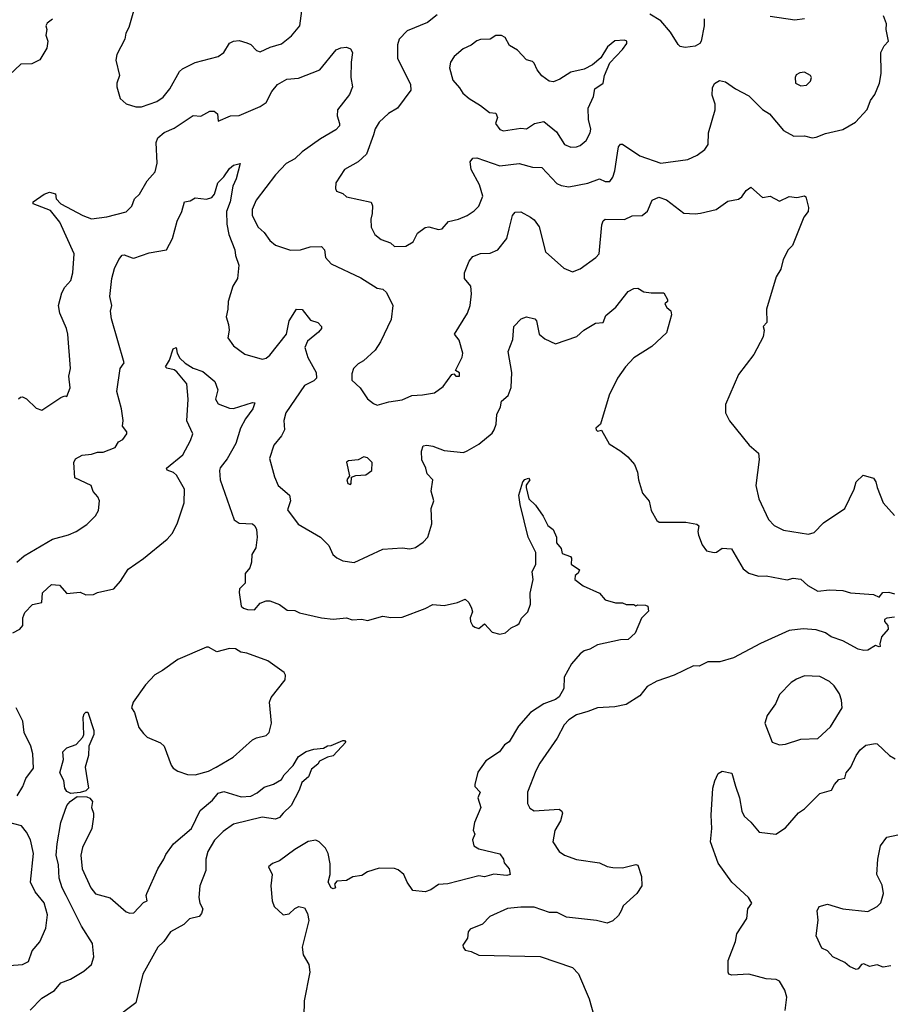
# Model space of a CAD drawing. Extents: x 1921360 to 2014538, y 768294 to 907744.
# Tile 212 of 256: x 1982779 to 1987323, y 819667 to 824806. Entities that reach past the tile are written whole.
import ezdxf

# ---------------------------------------------------------------- set-up
doc = ezdxf.new("R2010")
doc.units = 0

msp = doc.modelspace()

# ---------------------------------------------------------------- linework, layer by layer
at = {"layer": '0CON10XD'}
for points in [[(1983385, 824351.2), (1983415, 824352), (1983495, 824379.4), (1983528.1, 824401.9), (1983562.5, 824445), (1983612.9, 824535), (1983629.4, 824550.6), (1983695, 824582.7), (1983815, 824613.8), (1983845.3, 824634.7), (1983875, 824682.9), (1983895, 824694.4), (1983925, 824697.1), (1983965, 824685.6), (1983986, 824676), (1984015, 824645.7), (1984035, 824639.2), (1984087.1, 824662.9), (1984145, 824679.5), (1984197.3, 824722.7), (1984241.1, 824775), (1984259.4, 824905)], [(1983381.1, 824875), (1983349.4, 824765), (1983333.6, 824736.4), (1983328.1, 824705), (1983286.7, 824625), (1983281.2, 824595), (1983300, 824515), (1983286.2, 824475), (1983286.1, 824456.1), (1983304.1, 824394.1), (1983335, 824366.7), (1983385, 824351.2)], [(1984957.8, 824832.2), (1984908.3, 824791.7), (1984801.8, 824748.2), (1984760, 824705), (1984751.4, 824675), (1984750.6, 824605), (1984818.8, 824468.8), (1984820.8, 824439.2), (1984750.5, 824345), (1984704.1, 824315.9), (1984655, 824270.8), (1984634.1, 824235.9), (1984625.4, 824204.6), (1984589.4, 824105), (1984545.4, 824064.6), (1984474.2, 824025), (1984428.8, 823955), (1984426.7, 823925), (1984432, 823912), (1984465, 823898.8), (1984485, 823882.5), (1984614.3, 823854.3), (1984620, 823835), (1984619.2, 823795), (1984611.4, 823765), (1984613.2, 823723.2), (1984632.9, 823685), (1984665, 823659.4), (1984715, 823640.8), (1984735, 823622.9)], [(1986351.1, 824811.1), (1986352.2, 824775), (1986335.8, 824695), (1986328.3, 824681.7), (1986305, 824667.5), (1986251.7, 824661.7), (1986227, 824667), (1986215, 824676), (1986175, 824741.4), (1986125, 824800), (1986067.5, 824835)], [(1982950.7, 824809.3), (1982922.3, 824787.7), (1982916.7, 824775), (1982921.2, 824755), (1982916.7, 824725), (1982926.7, 824695), (1982921.7, 824658.3), (1982885, 824597.5), (1982843.3, 824576.7), (1982785, 824574), (1982725, 824516.7)], [(1984735, 823622.9), (1984795, 823624.3), (1984832.6, 823647.4), (1984855, 823692), (1984895, 823721.4), (1984915, 823724.4), (1984965, 823711.4), (1984985, 823714), (1985016.4, 823753.6), (1985070, 823765), (1985115, 823783.8), (1985151.3, 823808.7), (1985175, 823833.8), (1985197.1, 823885), (1985178.2, 823945), (1985136.2, 824025), (1985130.6, 824065), (1985145, 824082.9), (1985165, 824085.4), (1985285, 824042.9), (1985385.4, 824055.4), (1985455, 824036.5), (1985505, 824035.6), (1985581.7, 823951.7), (1985605, 823940.5), (1985645, 823933.3), (1985745, 823952.9), (1985805, 823975.8), (1985835, 823961.1), (1985858.6, 823961.4), (1985874.2, 823985), (1985885, 824017.5), (1985899.6, 824110.4), (1985905, 824143.3), (1985915, 824156.2), (1985925, 824156.2), (1986016, 824096), (1986125, 824057.1), (1986265.7, 824075.7), (1986315, 824099.2), (1986355, 824128.8), (1986371.4, 824155), (1986374.3, 824215), (1986409.4, 824335), (1986409.2, 824365), (1986393, 824413), (1986395, 824450), (1986405, 824473.3), (1986431.7, 824488.3), (1986462.7, 824482.7), (1986515, 824445.8), (1986585, 824408.6), (1986655, 824338.1), (1986691.9, 824315), (1986765, 824227.5), (1986819.1, 824199.1), (1986875, 824199.4), (1986915, 824190), (1986935, 824193.3), (1986985, 824211.9), (1987075, 824233.1), (1987141.7, 824271.7), (1987202.7, 824337.3), (1987219.2, 824385), (1987242, 824415), (1987267.1, 824475), (1987275.9, 824525.9), (1987273.8, 824635), (1987290, 824670), (1987312.5, 824695), (1987300.8, 824755), (1987302.5, 824785), (1987286.9, 824826.9)], [(1986875, 824810), (1986825, 824804.4), (1986695, 824822.5)], [(1985655, 824140.9), (1985685, 824142.7), (1985705, 824149.4), (1985735.7, 824175), (1985757.1, 824215), (1985760.6, 824235), (1985747.1, 824285), (1985746, 824345), (1985774, 824405), (1985781.4, 824445), (1985824, 824475), (1985832, 824515), (1985858.8, 824581.2), (1985925, 824650), (1985948.3, 824681.7), (1985947.5, 824695), (1985935, 824700), (1985885, 824696), (1985846.7, 824665), (1985812.3, 824607.7), (1985769.4, 824570.6), (1985725, 824548), (1985655, 824532.2), (1985598.8, 824495), (1985565, 824481.1), (1985543.3, 824485), (1985505, 824512.9), (1985480, 824545), (1985465, 824580), (1985455, 824588.6), (1985425, 824596), (1985377.4, 824647.4), (1985335, 824672), (1985312.7, 824712.7), (1985294.6, 824724.6), (1985265, 824724.4), (1985235, 824704.3), (1985185, 824702.5), (1985165, 824695.7), (1985135, 824672.9), (1985094, 824655), (1985047.5, 824615), (1985027.1, 824585), (1985023.1, 824555), (1985040.2, 824490.2), (1985075, 824451.2), (1985091.9, 824421.9), (1985124.2, 824394.2), (1985185, 824358.8), (1985231.7, 824321.7), (1985265, 824317.5), (1985273.3, 824295), (1985262.5, 824265), (1985285, 824233.8), (1985305, 824226), (1985395, 824240), (1985425, 824237.1), (1985466.7, 824265), (1985515, 824274.4), (1985580.4, 824220.4), (1985622.2, 824155), (1985655, 824140.9)], [(1983056.7, 823485), (1983063.8, 823585), (1982989.5, 823749.5), (1982940, 823810), (1982850, 823845), (1982850, 823855), (1982907.5, 823895), (1982935, 823906.2), (1982966.7, 823896.7), (1982970.5, 823870.5), (1982993.8, 823845), (1983108.8, 823785), (1983155, 823767.5), (1983235, 823776.7), (1983335, 823803.1), (1983365, 823832.5), (1983378.6, 823871.4), (1983405.5, 823895), (1983445.5, 823965), (1983487, 824013), (1983496.7, 824056.7), (1983491.1, 824165), (1983499.8, 824190.3), (1983533.2, 824216.8), (1983585, 824240), (1983685, 824305.8), (1983725, 824302.9), (1983771.3, 824328.7), (1983795, 824328.6), (1983812.5, 824315), (1983815, 824276.7), (1983880, 824305), (1983924.4, 824305.6), (1984035, 824352.3), (1984065.3, 824374.7), (1984095, 824431.9), (1984125, 824468.2), (1984173.8, 824495), (1984235, 824500.5), (1984345, 824544.4), (1984431.7, 824648.3), (1984455, 824660), (1984485, 824663.3), (1984505, 824653.3), (1984516.9, 824635), (1984508.5, 824585), (1984506.9, 824505), (1984517.1, 824455), (1984500, 824415), (1984438.6, 824335), (1984435.7, 824305), (1984449.2, 824265), (1984447.9, 824252.1), (1984428.9, 824231.1), (1984350, 824185), (1984253.5, 824116.5), (1984215, 824080.6), (1984170.8, 824055), (1984113.9, 823996.1), (1984013.6, 823865), (1983992.9, 823815), (1983992.5, 823785), (1984024, 823724), (1984055, 823695.8), (1984085, 823654.2), (1984115, 823630), (1984192.7, 823602.7), (1984245.4, 823604.6), (1984295, 823621.5), (1984355, 823622.9), (1984370, 823605), (1984375.7, 823565), (1984405, 823532.5), (1984559.3, 823459.3), (1984645, 823404.2), (1984675, 823400), (1984693, 823383), (1984727.5, 823315), (1984718.3, 823241.7), (1984662.5, 823125), (1984635, 823081.2), (1984574.2, 823025.8), (1984545, 823010), (1984522, 822985), (1984512.7, 822957.3), (1984513.1, 822925), (1984555.5, 822885.5), (1984595, 822827.1), (1984625, 822802.5), (1984645, 822794.3), (1984705, 822811.2), (1984775, 822821.5), (1984825, 822845.4), (1984882.3, 822847.7), (1984945, 822859.2), (1984988.7, 822891.3), (1985035, 822954), (1985045, 822957.5), (1985055.8, 822945), (1985074.2, 822945), (1985075, 822962.9), (1985053.8, 822975), (1985089.2, 823045), (1985092.5, 823065), (1985072.7, 823132.7), (1985048, 823165), (1985115.5, 823275), (1985129.6, 823315), (1985136.7, 823375), (1985132.9, 823415), (1985101.4, 823455), (1985100.8, 823485), (1985125, 823546), (1985145, 823570), (1985185, 823585.6), (1985235, 823587.1), (1985275, 823605.7), (1985321.5, 823665), (1985334.6, 823715), (1985350.9, 823785), (1985365, 823801.1), (1985395, 823804.2), (1985445, 823776), (1985465, 823761.2), (1985490.8, 823725), (1985524.2, 823595), (1985619.5, 823509.5), (1985665, 823490), (1985705, 823506.7), (1985785.4, 823564.6), (1985804.3, 823585), (1985816.9, 823735), (1985823.8, 823756.2), (1985834.6, 823765.4), (1985936.2, 823763.8), (1985975, 823781.9), (1986027.5, 823785), (1986055, 823806.7), (1986079.2, 823865), (1986115, 823880.8), (1986155, 823865.6), (1986245, 823796.9), (1986305, 823792.5), (1986333, 823797), (1986414.4, 823815.6), (1986475, 823859.2), (1986530.8, 823869.2), (1986547.8, 823882.2), (1986570, 823915), (1986595, 823932.5), (1986655, 823877.5), (1986695, 823885.8), (1986745, 823858.8), (1986795, 823883.3), (1986835, 823878.8), (1986875, 823887.5), (1986882.5, 823882.5), (1986896.2, 823826.2), (1986894, 823805), (1986872, 823775), (1986811.5, 823628.5), (1986790, 823605), (1986764.3, 823555), (1986750.8, 823505), (1986726.6, 823463.4), (1986676.2, 823295), (1986678.8, 823225), (1986660, 823205), (1986663.8, 823185), (1986659.2, 823150.8), (1986611.4, 823058.6), (1986531.2, 822955), (1986462.3, 822797.7), (1986462, 822755), (1986483, 822713), (1986586.2, 822585), (1986635, 822543.3), (1986639.1, 822510.9), (1986621.1, 822375), (1986636.9, 822305), (1986687.6, 822197.6), (1986716.2, 822166.2), (1986765, 822141.9), (1986895, 822120.7), (1986925, 822130.5), (1986975, 822180), (1987085.6, 822255), (1987134.2, 822355), (1987144.2, 822395), (1987181.7, 822428.3), (1987235, 822413.3), (1987248, 822395), (1987254, 822365), (1987286, 822285), (1987345, 822218)], [(1986855, 824461.9), (1986885, 824464.3), (1986906, 824485), (1986911.2, 824505), (1986906.7, 824515), (1986875, 824532), (1986851.2, 824528.8), (1986832.3, 824517.7), (1986826, 824504), (1986828.8, 824475), (1986855, 824461.9)], [(1982765, 821974.5), (1982802.9, 822007.1), (1982950, 822095), (1983035, 822117.1), (1983075, 822135.7), (1983129.3, 822170.7), (1983175, 822216), (1983190.8, 822245), (1983196.7, 822295), (1983188, 822315), (1983163.1, 822343.1), (1983152, 822375), (1983067.5, 822415), (1983061.2, 822495), (1983071.2, 822515), (1983105, 822533.8), (1983155, 822539.2), (1983185, 822549.2), (1983215, 822549.2), (1983277, 822573), (1983295, 822603.3), (1983317.5, 822615), (1983338.8, 822645), (1983338, 822655), (1983316, 822685), (1983319.2, 822715), (1983310, 822775), (1983286.4, 822866.4), (1983304.4, 822985), (1983324.2, 823015), (1983258.5, 823245), (1983254.2, 823285), (1983260.6, 823315), (1983250.7, 823360.7), (1983260.5, 823455), (1983275, 823507.3), (1983296.6, 823555), (1983315, 823576.4), (1983325, 823579.4), (1983366.2, 823563.8), (1983375, 823562), (1983455, 823590), (1983545.8, 823605), (1983577.1, 823665), (1983601.5, 823755), (1983625.5, 823805), (1983640, 823855), (1983668.7, 823861.3), (1983695, 823876), (1983755, 823869.4), (1983781.7, 823878.3), (1983795.7, 823895), (1983813.8, 823955), (1983845, 823986), (1983875, 824030), (1983895, 824047.1), (1983930, 824055), (1983909.1, 823975), (1983892, 823938), (1983878.3, 823855), (1983858.4, 823805), (1983859.8, 823739.8), (1983871.2, 823685), (1983902.2, 823605), (1983905.5, 823575), (1983922.2, 823525), (1983915.7, 823455), (1983892.5, 823415), (1983867.8, 823335), (1983866.5, 823295), (1983856.9, 823255), (1983868.5, 823215)], [(1982773.3, 822826.7), (1982784.2, 822835.8), (1982795, 822838), (1982815, 822828), (1982865, 822778), (1982895, 822768), (1982995, 822833.8), (1983015, 822842.5), (1983025, 822840), (1983043.3, 822885), (1983036.7, 822945), (1983044.3, 822985), (1983030.6, 823165), (1983024.3, 823195), (1982989.4, 823275), (1982982.5, 823315), (1982999.3, 823380.7), (1983015, 823410), (1983045.7, 823445), (1983056.7, 823485)], [(1983868.5, 823215), (1983872.2, 823185), (1983865.7, 823145.7), (1983895, 823103.8), (1983955, 823060), (1984045, 823034.4), (1984065, 823039.2), (1984085, 823056), (1984171.4, 823165), (1984185.6, 823235), (1984224.3, 823295.7), (1984254.1, 823294.1), (1984297.3, 823237.3), (1984335, 823226), (1984353.8, 823205), (1984353.8, 823195), (1984339.2, 823175), (1984281.1, 823128.9), (1984266.9, 823095), (1984283.6, 823043.7), (1984326.7, 822965), (1984328.1, 822935), (1984315, 822921.4), (1984265, 822896.2), (1984168.9, 822755), (1984157.5, 822715), (1984160.8, 822665), (1984145, 822634), (1984105.7, 822585), (1984083.7, 822516.3), (1984109.8, 822419.8), (1984128.1, 822375), (1984188.1, 822325), (1984193.1, 822295), (1984177.7, 822247.7), (1984233.4, 822173.4), (1984348.8, 822105), (1984392.3, 822062.3), (1984414, 822015), (1984435, 821996.7), (1984465, 821981.2), (1984525, 821973.8), (1984675, 822042.9), (1984775, 822048.8), (1984815, 822044), (1984845, 822052), (1984885, 822078.8), (1984908.8, 822105), (1984930, 822175), (1984927.5, 822255), (1984940, 822295), (1984926.9, 822345), (1984935.8, 822405), (1984905.6, 822435.6), (1984899.4, 822465), (1984878.9, 822508.9), (1984876.1, 822553.9), (1984885, 822582.5), (1984903.9, 822586.1), (1984935, 822580), (1984995, 822557.5), (1985095, 822546.7), (1985114.1, 822555.9), (1985175, 822591.2), (1985245, 822648.8), (1985256, 822665), (1985265.7, 822695), (1985269.5, 822745), (1985289.2, 822785), (1985294, 822815), (1985328.8, 822845), (1985344.1, 822885.9), (1985348.1, 822965), (1985329.2, 823075), (1985352.7, 823137.3), (1985358.8, 823205), (1985396.7, 823245), (1985425, 823256.2), (1985467.5, 823245), (1985475.8, 823235), (1985490, 823165), (1985520.3, 823140.3), (1985575, 823114), (1985686.7, 823153.3), (1985723.9, 823186.1), (1985785, 823222.9), (1985825, 823225.7), (1985838.2, 823261.8), (1985890, 823305), (1985955, 823387.5), (1985985, 823402.5), (1986005, 823404.2), (1986035.9, 823385.9), (1986075, 823380), (1986141.2, 823381.2), (1986160, 823345), (1986160, 823335), (1986147, 823323), (1986156.7, 823303.3), (1986176.7, 823286.7), (1986181.4, 823265), (1986155, 823172.5), (1986079.1, 823100.9), (1985985, 823042), (1985941.4, 822995), (1985899.4, 822935), (1985855, 822846.7), (1985810.8, 822695), (1985785.8, 822675), (1985787.5, 822665), (1985795, 822658.6), (1985815, 822663.3), (1985855, 822592), (1985916, 822555), (1985952.5, 822525), (1985987.5, 822485), (1986003.8, 822445), (1986008, 822405), (1986028.8, 822335), (1986063.6, 822293.6), (1986074.1, 822244.1), (1986105, 822192.5), (1986116.4, 822183.6), (1986255, 822184.3), (1986312.7, 822172.7), (1986323.3, 822165), (1986318, 822135), (1986321.2, 822115), (1986341.2, 822065), (1986364.2, 822034.2), (1986404, 822026), (1986415, 822026.2), (1986445, 822047.5), (1986494.1, 822044.1), (1986555, 821940), (1986585, 821917.1), (1986635, 821901.1), (1986675, 821904.3), (1986785, 821882.5), (1986815, 821890.8), (1986855.8, 821885.8), (1986892.2, 821852.2), (1986945, 821824), (1987005, 821830), (1987075, 821827.1), (1987115, 821815.6), (1987235.9, 821805.9), (1987265, 821792.5), (1987284.3, 821815.7), (1987315, 821818), (1987345, 821810)], [(1982744.3, 821605.7), (1982780, 821625), (1982795.7, 821645), (1982795.7, 821685), (1982807, 821713), (1982845.6, 821754.4), (1982895, 821764.5), (1982898.6, 821815), (1982945, 821857.5), (1982986.7, 821855), (1983025, 821811.2), (1983095, 821817.5), (1983124, 821804), (1983163.8, 821806.2), (1983185, 821816.7), (1983270, 821835), (1983305.8, 821875), (1983345, 821938.8), (1983425, 821994.3), (1983548.8, 822095), (1983574.6, 822125), (1983601.8, 822175), (1983637.5, 822285), (1983639.6, 822355), (1983598.6, 822428.6), (1983582.4, 822442.4), (1983548.8, 822455), (1983546, 822465), (1983630.8, 822535), (1983670.7, 822609.3), (1983682.7, 822645), (1983652.4, 822712.4), (1983659.5, 822825), (1983651.1, 822905), (1983598.7, 822968.7), (1983585, 822978.2), (1983547.3, 822987.3), (1983540.8, 822995), (1983560.4, 823029.6), (1983581.2, 823088.8), (1983596.7, 823095), (1983602, 823065), (1983615, 823040), (1983643.1, 823013.1), (1983685, 822988.1), (1983735, 822970), (1983797.1, 822917.1), (1983813.3, 822875), (1983801.2, 822825), (1983815, 822800.8), (1983875, 822778.1), (1983895, 822776.5), (1983995, 822807.5), (1984005.8, 822805.8), (1983995.4, 822775), (1983957, 822723), (1983931.2, 822675), (1983906.9, 822595), (1983861.5, 822515), (1983825, 822466.7), (1983822.5, 822452.5), (1983825.5, 822405), (1983899.4, 822195), (1983925, 822178.1), (1983995, 822175.6), (1984007.1, 822165), (1984015.6, 822145), (1984018.9, 822105), (1984011.2, 822048.8), (1983990.6, 822015), (1983990, 821975), (1983981.2, 821945), (1983956, 821916)], [(1984505, 822380), (1984510, 822385), (1984511.7, 822418.3), (1984533.6, 822426.4), (1984585, 822431.2), (1984617, 822453), (1984618, 822495), (1984595, 822518.8), (1984575, 822523.8), (1984545, 822508.8), (1984495, 822503.8), (1984485, 822496.7), (1984500, 822425), (1984487.5, 822405), (1984492.5, 822385), (1984505, 822380)], [(1983956, 821916), (1983956, 821865), (1983926.7, 821835), (1983924.1, 821815.9), (1983935.8, 821745.8), (1983946.7, 821735), (1983967.9, 821727.9), (1984005, 821725.7), (1984035, 821760), (1984065, 821772.5), (1984085, 821773.3), (1984135, 821753.3), (1984175, 821723.8), (1984215, 821722), (1984240.3, 821710.3), (1984355, 821683.8), (1984415, 821677.1), (1984485, 821684.3), (1984515, 821674.3), (1984565, 821677.5), (1984595, 821670.8), (1984675, 821693.1), (1984716.8, 821686.8), (1984775, 821687.8), (1984895, 821732.5), (1984935.8, 821754.2), (1984995, 821748.8), (1985065, 821764), (1985105, 821781.2), (1985123.8, 821765), (1985138, 821735), (1985143.3, 821715), (1985130, 821685), (1985131.2, 821665), (1985142.5, 821645), (1985155, 821636.2), (1985175, 821628.8), (1985205, 821652.5), (1985245, 821608.8), (1985285, 821598.8), (1985315, 821605.7), (1985345, 821632.5), (1985374.4, 821645.6), (1985386, 821655), (1985398, 821682), (1985430.8, 821715), (1985444.5, 821755), (1985443.7, 821813.7), (1985459.1, 821885), (1985454.4, 821925), (1985473.8, 821965), (1985472.5, 822025), (1985433.1, 822105), (1985391, 822275), (1985384.7, 822325), (1985405, 822393.3), (1985415, 822406.2), (1985435, 822412.5), (1985442.5, 822405), (1985423.2, 822376.8), (1985421.9, 822365), (1985435.8, 822305), (1985471.7, 822271.7), (1985510.8, 822215), (1985535, 822165.7), (1985563.8, 822145), (1985581.2, 822105), (1985581.4, 822075), (1985605, 822046), (1985610, 822020), (1985653.3, 822005), (1985658.8, 821995), (1985658, 821965), (1985700, 821935), (1985693, 821917), (1985678, 821905), (1985676.2, 821885), (1985720.5, 821850.5), (1985805, 821812.5), (1985835, 821778.8), (1985888, 821762), (1985925, 821762.5), (1985945, 821754), (1985983.8, 821753.8), (1985995, 821747.5), (1986005, 821752.5), (1986045, 821751.2), (1986056.7, 821745), (1986061.7, 821718.3), (1986025, 821683.3), (1985990.8, 821605), (1985955, 821570.6), (1985915, 821570), (1985795, 821542.9), (1985755, 821520), (1985725, 821511.2), (1985705, 821496.2), (1985658.8, 821445), (1985621.2, 821375), (1985618.9, 821315), (1985595, 821271.4), (1985575, 821257.5), (1985515, 821235.8), (1985445, 821190), (1985382, 821118), (1985333.2, 821036.8), (1985309.1, 821020.9), (1985284, 820985), (1985212.1, 820937.9), (1985170.5, 820879.5), (1985153.8, 820815), (1985154.2, 820804.2), (1985183.3, 820775), (1985170.8, 820745), (1985185.8, 820695), (1985153.5, 820616.5), (1985145.8, 820575.8), (1985154.2, 820555), (1985143.3, 820525), (1985150, 820495), (1985175, 820477.8), (1985285, 820453.3), (1985303.8, 820425), (1985308, 820405), (1985334.3, 820375), (1985338.8, 820345), (1985320.8, 820339.2), (1985254.3, 820345.7), (1985205, 820332.5), (1985175, 820337.5), (1985014.2, 820295.8), (1984965, 820292.5), (1984925, 820263.8), (1984895, 820253.8), (1984831.7, 820261.7), (1984801.2, 820305), (1984783.3, 820345), (1984755, 820368.8), (1984735, 820376.2), (1984655, 820377.5), (1984595, 820359.2), (1984565, 820340), (1984517.7, 820332.3), (1984485, 820313.8), (1984435, 820310), (1984422.5, 820295), (1984427.5, 820275), (1984415, 820270), (1984404.2, 820274.2), (1984390, 820305), (1984400, 820345), (1984400.5, 820400.5), (1984388.8, 820455), (1984375, 820482.5), (1984342.5, 820515), (1984325, 820523.8), (1984285, 820517.1), (1984215.4, 820474.6), (1984135, 820415.8), (1984098.8, 820401.2), (1984077.5, 820385), (1984096.2, 820345), (1984089.2, 820285), (1984097, 820207), (1984107, 820177), (1984153.6, 820133.6), (1984185, 820140), (1984215, 820167.5), (1984237, 820177), (1984265, 820170), (1984281.7, 820141.7), (1984287.5, 820105), (1984253.8, 819965), (1984258.8, 819925), (1984288.8, 819875), (1984293.8, 819835), (1984263.9, 819686.1), (1984263, 819603)], [(1987345, 821687.5), (1987305, 821683.3), (1987292.5, 821675), (1987293.3, 821665), (1987310, 821645), (1987310.8, 821625), (1987276, 821585), (1987268.3, 821548.3), (1987270, 821535), (1987265, 821532.5), (1987245, 821540), (1987205, 821515.8), (1987185, 821514.2), (1987155, 821520), (1987075, 821564.4), (1987015, 821585.6), (1986985, 821606.7), (1986935, 821622.2), (1986867.6, 821627.6), (1986795, 821618.5), (1986645, 821551.1), (1986505, 821475.6), (1986433.8, 821453.8), (1986370, 821455), (1986325, 821431.4), (1986295, 821434), (1986195, 821384.4), (1986105, 821353.6), (1986054.7, 821325.3), (1986015, 821277.5), (1985945, 821231.9), (1985885, 821219.3), (1985795, 821214.1), (1985744, 821196), (1985685, 821178.8), (1985645, 821152.1), (1985621.2, 821125), (1985585, 821055.6), (1985493.6, 820925), (1985472.5, 820885), (1985429.6, 820775), (1985429.6, 820715), (1985441.1, 820691.1), (1985465, 820676.7), (1985595, 820685.7), (1985608.8, 820675), (1985612, 820665), (1985601.1, 820625), (1985572.2, 820575), (1985562.5, 820515), (1985594, 820465), (1985623.3, 820445), (1985685, 820422.2), (1985805, 820405.6), (1985845, 820386.9), (1985875, 820381.4), (1985925, 820378.9), (1985995, 820396.7), (1986005, 820392.5), (1986023.8, 820335), (1986026.2, 820285), (1986000, 820245), (1985929.5, 820180.5), (1985918, 820155), (1985905, 820131.2), (1985875, 820103.3), (1985845, 820091.4), (1985790, 820105), (1985632.4, 820122.4), (1985585, 820145.8), (1985545, 820146.7), (1985465, 820173.6), (1985395, 820174.5), (1985325, 820166.7), (1985233.3, 820125), (1985195, 820086.2), (1985130.4, 820059.6), (1985120.6, 820045), (1985116.9, 820013.1), (1985092.5, 819975), (1985092.9, 819965), (1985105, 819950), (1985135, 819943.3), (1985175, 819924.2), (1985495, 819917.5), (1985665, 819858.8), (1985695.7, 819825.7), (1985750.6, 819695), (1985787.1, 819565)], [(1983695, 820864), (1983765, 820884.4), (1983805, 820905.6), (1983893, 820957), (1983995, 821047.1), (1984015, 821058.6), (1984065, 821070), (1984081.2, 821085), (1984092.9, 821135), (1984083.1, 821245), (1984091.3, 821268.7), (1984165, 821360), (1984166.9, 821385), (1984158.9, 821398.9), (1984075, 821460), (1983965, 821500), (1983934.3, 821504.3), (1983905, 821522), (1983873.6, 821523.6), (1983807.7, 821507.7), (1983765, 821531.2), (1983755, 821531.2), (1983605, 821467.1), (1983525, 821409.2), (1983485, 821387.5), (1983435.8, 821335), (1983371.1, 821245), (1983362.2, 821215), (1983379.4, 821189.4), (1983402, 821112), (1983425, 821081.2), (1983445, 821062), (1983515, 821031.2), (1983534.1, 821014.1), (1983570, 820915), (1983580.3, 820900.3), (1983605, 820883.3), (1983655, 820866.7), (1983695, 820864)], [(1986745, 821020.6), (1986775, 821024.5), (1986855, 821051.5), (1986944.7, 821055.3), (1987010, 821115), (1987072, 821215), (1987068.8, 821255), (1987056.8, 821286.8), (1987029.1, 821329.1), (1987005, 821352), (1986955, 821378), (1986875, 821382), (1986832.5, 821365), (1986805, 821346.2), (1986743.8, 821285), (1986724.2, 821235.8), (1986680, 821175), (1986668.8, 821135), (1986706, 821035), (1986745, 821020.6)], [(1982766.5, 820755), (1982796.7, 820803.3), (1982810.8, 820845), (1982851.2, 820898.8), (1982847.5, 820975), (1982837.9, 821015), (1982802.1, 821085), (1982795.4, 821145.4), (1982760.8, 821215)], [(1983046.9, 820766.9), (1983025, 820778), (1983015.7, 820795), (1983009.5, 820835), (1982988.6, 820875), (1983008.9, 820945), (1983004.4, 820985.6), (1983025, 821006.2), (1983075, 821022.5), (1983108.8, 821061.2), (1983114, 821075), (1983111.1, 821165), (1983116.2, 821183.8), (1983125, 821192.5), (1983135, 821192.5), (1983166.2, 821096.2), (1983167.1, 821075), (1983140, 821015), (1983139.4, 820965), (1983122, 820905), (1983138.8, 820795), (1983125, 820781.2), (1983095, 820772), (1983046.9, 820766.9)], [(1982835, 819635.7), (1982895, 819698.6), (1982960.7, 819739.3), (1982995, 819778.6), (1983045, 819797.5), (1983115, 819840), (1983154.4, 819875.6), (1983166.5, 819915), (1983159.2, 819985), (1983102.7, 820075), (1983022.5, 820235), (1983000.9, 820275), (1982985.3, 820325), (1982981.7, 820395), (1982970.4, 820445), (1982975.8, 820505), (1982994, 820616), (1983025.6, 820704.4), (1983043.6, 820726.4), (1983079.1, 820750.9), (1983129.3, 820749.3), (1983145, 820742.5), (1983158.6, 820725), (1983153.8, 820693.8), (1983164, 820665), (1983164.2, 820645), (1983156.7, 820585), (1983107.1, 820485), (1983098.1, 820445), (1983105.4, 820375), (1983150.5, 820275), (1983175, 820243.1), (1983252.4, 820222.4), (1983335, 820150), (1983355, 820142.5), (1983375, 820144.4), (1983425, 820198.8), (1983445, 820206.7), (1983438.9, 820235), (1983442.5, 820245), (1983500, 820375), (1983531.9, 820425), (1983541.7, 820448.3), (1983582.5, 820505), (1983676.4, 820585), (1983721.2, 820678.8), (1983785, 820733.4), (1983815, 820769.1), (1983845, 820778.2), (1983935, 820750), (1983986.1, 820753.9), (1984018.8, 820771.2), (1984055, 820800.8), (1984104.3, 820815.7), (1984145, 820840), (1984160, 820865), (1984206.8, 820913.2), (1984235, 820960), (1984275, 820986.2), (1984315, 820999.2), (1984365, 821003.8), (1984385, 821016.7), (1984405, 821017.5), (1984465, 821043.8), (1984475, 821043.3), (1984481.2, 821035), (1984416.1, 820963.9), (1984385, 820956.7), (1984343.8, 820936.2), (1984335, 820920), (1984302.5, 820895), (1984286.2, 820855), (1984251.2, 820825), (1984237.5, 820785), (1984195.8, 820705), (1984154.5, 820665.5), (1984135, 820642.5), (1984115, 820633.3), (1984044.1, 820644.1), (1983895, 820608.1), (1983840.5, 820569.5), (1983795.8, 820524.2), (1983760.9, 820465), (1983750.4, 820425), (1983750.9, 820365), (1983719.6, 820285), (1983713.8, 820223.8), (1983719.1, 820195), (1983735.5, 820165), (1983729.1, 820140.9), (1983715.4, 820124.6), (1983666.4, 820113.6), (1983635.7, 820084.3), (1983567.1, 820045), (1983531.9, 819995), (1983500, 819965), (1983422.3, 819825), (1983385.5, 819674.5), (1983265, 819584.2)], [(1986773.6, 819635), (1986782.9, 819705), (1986771.7, 819741.7), (1986745, 819787.5), (1986726.6, 819796.6), (1986675, 819800.6), (1986585, 819824), (1986495, 819820), (1986480, 819825), (1986476.7, 819835), (1986475.8, 819895), (1986515.6, 819995), (1986522, 820035), (1986573.3, 820115), (1986580, 820165), (1986600, 820195), (1986582, 820225), (1986495, 820304.4), (1986423.7, 820403.7), (1986384.4, 820515.6), (1986390.9, 820585), (1986387.5, 820655), (1986397.1, 820795), (1986406.2, 820833.8), (1986425, 820871.2), (1986445, 820883.8), (1986495, 820873.3), (1986515.6, 820805.6), (1986535.7, 820745), (1986548, 820675), (1986559.7, 820649.7), (1986595, 820618), (1986638.8, 820565), (1986725, 820554.3), (1986775, 820588), (1986843.4, 820666.6), (1986875, 820688), (1986955, 820767.5), (1987015.8, 820784.2), (1987031.2, 820815), (1987055, 820841.2), (1987085, 820847.5), (1987092, 820875), (1987117.5, 820905), (1987144.7, 820965.3), (1987166, 820995), (1987195, 821020), (1987245, 821029.2), (1987255, 821025.8), (1987318.8, 820965), (1987347.8, 820947.8)], [(1982725, 819870), (1982795, 819874.5), (1982825, 819890), (1982845, 819947.1), (1982885, 819994), (1982916.7, 820065), (1982923.8, 820135), (1982907.3, 820197.3), (1982860.5, 820255), (1982836.1, 820305), (1982852.1, 820455), (1982835.4, 820525.4), (1982815, 820566), (1982788.2, 820598.2), (1982709.6, 820619.6)], [(1987325, 819868), (1987285, 819861.2), (1987255, 819874), (1987213.9, 819863.9), (1987185, 819878.8), (1987172.5, 819875), (1987155, 819852.5), (1987145, 819848.8), (1987110, 819865), (1987085, 819886.2), (1987023.3, 819915), (1986995, 819946.2), (1986965, 819960), (1986936.2, 820025), (1986946.4, 820106.4), (1986941.2, 820155), (1986952.1, 820177.9), (1986995, 820190), (1987075, 820165.8), (1987205, 820150.9), (1987255, 820176.9), (1987273.7, 820196.3), (1987286.9, 820245), (1987279.6, 820289.6), (1987252.5, 820345), (1987257.8, 820425), (1987271.4, 820495), (1987305, 820539.4), (1987485, 820577.8)]]:
    msp.add_lwpolyline(points, dxfattribs=at)

doc.saveas('drawing.dxf')
